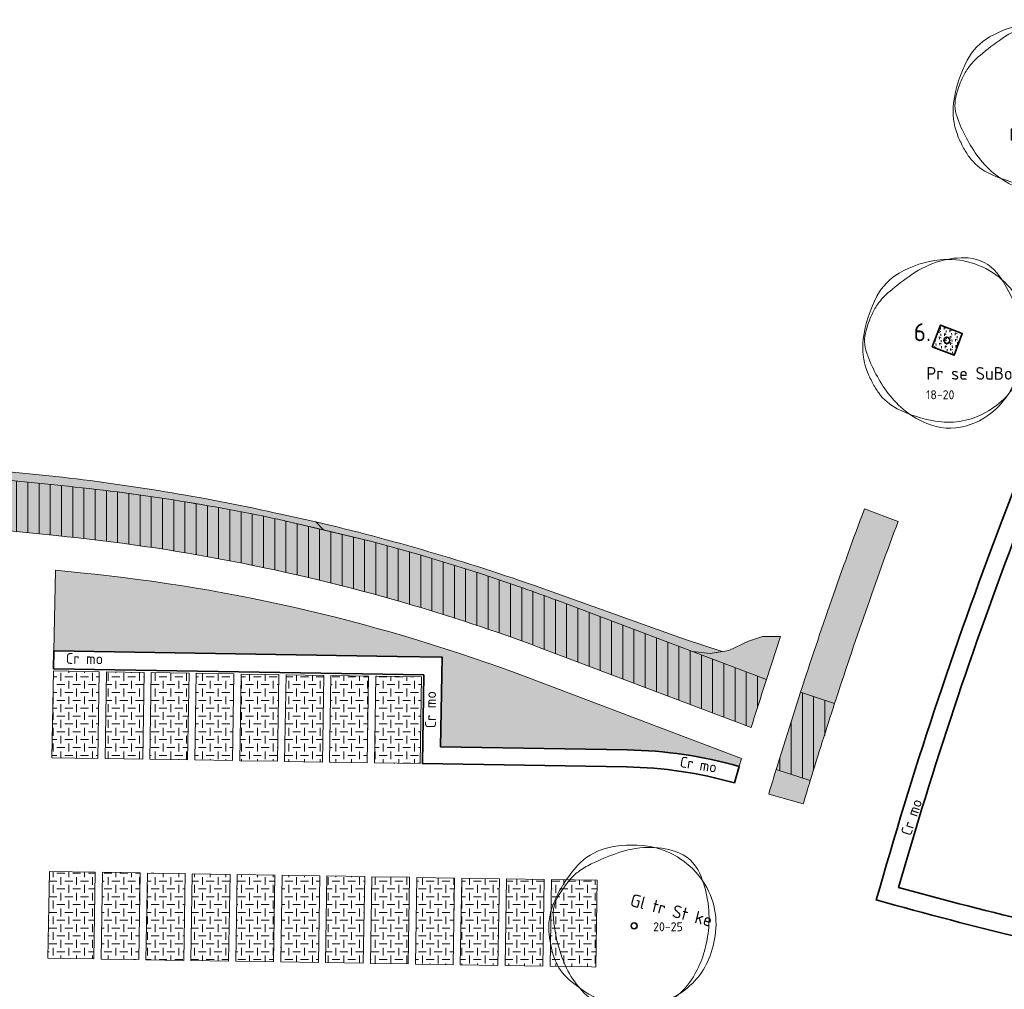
# Model space of a CAD drawing. Header units: metres. Extents: x 167415 to 168367, y 462435 to 462930.
# Tile 130 of 146: x 167503 to 167557, y 462840 to 462894. Entities that reach past the tile are written whole.
import ezdxf
from ezdxf.enums import TextEntityAlignment as Align

# ---------------------------------------------------------------- set-up
doc = ezdxf.new("R2010")
doc.units = ezdxf.units.M
doc.header["$LTSCALE"] = 0.2
for name, color, linetype, lineweight in [('N-PV-GR-BOOM-afmeting', 90, 'Continuous', 25), ('N-PV-GR-BOOM-GRANULAAT-S', 90, 'Continuous', 20), ('N-WE-GR-BEPLANTING_CULTUUR-A-200', 46, 'Continuous', 18), ('N-WE-GR-BEPLANTING_CULTUUR-G', 46, 'Continuous', 35), ('N-WE-GR-BEPLANTING_CULTUUR-T35', 46, 'Continuous', 35), ('N-WE-GR-HAAG-G', 108, 'GR-HAAG1', 35), ('N-WE-GR-HAAG-T25', 108, 'GR-HAAG1', 25), ('N-WE-VH-VERHARDING_GRASPLAAT-G', 72, 'Continuous', 18), ('N-WE-VH-VERHARDING_TEGEL_GRAS-A', 72, 'Continuous', 18), ('N-WE-VH-VERHARDING_TTE-A', 252, 'Continuous', 13), ('N_WE_GR_GRAS_WRM_RVA kruidenmengsel 2_B102-A', 141, 'Continuous', 18), ('N_WE_GR_GRAS_WRM_RVA kruidenmengsel 2_B102-G', 141, 'Continuous', 18), ('N_WE_GR_GRAS_WRM_RVA kruidenmengsel Barneveld_B116-A', 83, 'Continuous', 18), ('N_WE_GR_GRAS_WRM_RVA kruidenmengsel Barneveld_B116-G', 83, 'Continuous', 18), ('N_WE_GR_GRAS_WRM_RVA kruidenmengsel Barneveld_B116_TTE-A', 83, 'Continuous', 18), ('N_WE_GR_GRAS_WRM_RVA kruidenmengsel Barneveld_B116_TTE-G', 83, 'Continuous', 18)]:
    doc.layers.add(name, color=color, linetype=linetype, lineweight=lineweight)
doc.styles.add('NLCS-ISO-M200-T18', font='NLCS-ISO.ttf', dxfattribs={"height": 0.36})
doc.styles.add('NLCS-ISO-M200-T25', font='NLCS-ISO.ttf', dxfattribs={"height": 0.5})
doc.styles.add('NLCS-ISO-M200-T35', font='NLCS-ISO.ttf', dxfattribs={"height": 0.7000000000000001})
doc.linetypes.add('GR-HAAG1', pattern='A,6,[176,NLCS.SHX,S=0.125,R=0,X=0,Y=0],-2', length=8)
pattern_1 = [(90, (0, 0), (-0.6250000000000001, 0), [])]
pattern_2 = [(0, (0, 0), (0.4375, 0.4375), [0.4375, -0.4375]), (90, (0.21875, 0.21875), (-0.4374999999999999, 0.4375), [0.4375, -0.4375])]

# ---------------------------------------------------------------- blocks, each defined once
blk = doc.blocks.new('*U63')
at = {"linetype": 'Continuous'}
blk.add_circle((0, 0), 0.1845092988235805, dxfattribs=at)
blk.add_circle((0, 0), 0.15)
for centre, radius, start, end in [((0.1954232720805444, -1.18369016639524), 5.69477568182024, 95.77430700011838, 119.9477920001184), ((1.167773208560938, -0.8648117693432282), 5.499689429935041, 106.3688740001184, 124.4477540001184), ((0.9143825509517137, -0.002301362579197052), 4.600723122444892, 86.58911100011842, 106.3682710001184), ((0.07970034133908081, -0.03998979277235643), 4.545240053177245, 51.53933000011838, 95.77344500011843), ((1.056161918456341, 2.378944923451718), 2.21526890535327, 38.20985000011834, 86.5854950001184), ((-1.04000423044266, 0.9606120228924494), 3.220049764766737, 119.9474720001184, 152.2845150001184), ((6.673480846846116, -8.892264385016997), 15.23380010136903, 124.4457860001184, 130.3031460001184), ((0.2288267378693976, 0.1477590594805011), 4.305464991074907, 6.022262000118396, 51.53931800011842), ((2.460397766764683, -0.8782636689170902), 7.174070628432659, 152.2851410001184, 172.4003910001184), ((-0.3515115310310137, -0.6099093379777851), 4.373408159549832, 130.3005070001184, 141.2454220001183), ((-1.549780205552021, 0.3518966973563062), 2.836877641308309, 141.2443700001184, 154.9906160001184), ((2.154547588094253, -1.37596471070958), 6.924367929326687, 154.9923550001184, 163.7785190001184), ((-2.504075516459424, -0.0205774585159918), 2.072584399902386, 163.7796780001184, 199.3827820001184), ((-2.823502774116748, -0.2440311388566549), 6.971300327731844, 358.8883060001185, 9.983350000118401), ((-0.9877565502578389, 0.01932567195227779), 5.528817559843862, 350.2300720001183, 6.023218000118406), ((-1.102603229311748, -0.4029311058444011), 3.57950533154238, 172.3996280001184, 201.0284730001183), ((-1.978632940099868, -0.2603525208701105), 6.126276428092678, 347.0492550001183, 358.8876950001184), ((3.469242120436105, 2.080817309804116), 8.404750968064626, 199.3819430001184, 216.8465580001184), ((0.6392974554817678, -0.2608628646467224), 3.877806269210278, 331.3473820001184, 350.2303160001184), ((-0.2560194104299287, -0.6565432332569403), 4.358694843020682, 316.7621770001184, 347.0498660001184), ((1.476309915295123, 0.5879067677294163), 6.342209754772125, 201.0235440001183, 207.8216400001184), ((-0.1795833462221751, 0.1865259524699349), 4.810936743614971, 296.8801270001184, 331.3479920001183), ((0.1673832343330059, -0.1029643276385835), 4.862144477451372, 207.8203580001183, 215.5805050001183), ((-1.507113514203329, -1.300645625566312), 2.803406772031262, 215.5851440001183, 243.3800810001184), ((0.9177623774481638, 0.1688468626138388), 5.216390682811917, 216.8467250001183, 247.0462340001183), ((0.6477036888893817, 2.999956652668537), 7.613650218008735, 243.3843840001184, 260.1467900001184), ((-0.04137638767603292, -0.8584661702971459), 4.063995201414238, 285.3685610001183, 316.7631230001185), ((0.07267107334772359, -0.3112232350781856), 4.252909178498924, 260.1457210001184, 296.8807070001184), ((0.1648026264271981, -1.608874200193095), 3.285778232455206, 247.0471650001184, 285.3699040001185)]:
    blk.add_arc(centre, radius, start, end, dxfattribs=at)
blk.add_arc((-2.118072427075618, -0.1198345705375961), 6.255027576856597, 9.983148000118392, 38.20995300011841)
at = {"style": 'NLCS-ISO-M200-T35'}
blk.add_attdef('#._SOORT_TYPE', text='', height=0.7000000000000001, dxfattribs=at).set_placement((-0.5409961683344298, 0.8051918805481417), align=Align.BOTTOM_LEFT)
blk = doc.blocks.new('*U81')
at = {"linetype": 'Continuous'}
blk.add_circle((0, 0), 0.1845092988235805, dxfattribs=at)
blk.add_circle((0, 0), 0.15)
for centre, radius, start, end in [((0.1954232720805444, -1.18369016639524), 5.69477568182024, 95.77430700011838, 119.9477920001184), ((1.167773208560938, -0.8648117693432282), 5.499689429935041, 106.3688740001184, 124.4477540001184), ((0.9143825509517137, -0.002301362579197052), 4.600723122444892, 86.58911100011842, 106.3682710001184), ((0.07970034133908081, -0.03998979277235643), 4.545240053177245, 51.53933000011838, 95.77344500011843), ((1.056161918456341, 2.378944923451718), 2.21526890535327, 38.20985000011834, 86.5854950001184), ((-1.04000423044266, 0.9606120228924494), 3.220049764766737, 119.9474720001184, 152.2845150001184), ((6.673480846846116, -8.892264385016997), 15.23380010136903, 124.4457860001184, 130.3031460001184), ((0.2288267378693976, 0.1477590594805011), 4.305464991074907, 6.022262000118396, 51.53931800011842), ((2.460397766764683, -0.8782636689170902), 7.174070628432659, 152.2851410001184, 172.4003910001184), ((-0.3515115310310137, -0.6099093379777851), 4.373408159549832, 130.3005070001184, 141.2454220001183), ((-1.549780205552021, 0.3518966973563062), 2.836877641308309, 141.2443700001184, 154.9906160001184), ((2.154547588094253, -1.37596471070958), 6.924367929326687, 154.9923550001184, 163.7785190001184), ((-2.504075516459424, -0.0205774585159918), 2.072584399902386, 163.7796780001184, 199.3827820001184), ((-2.823502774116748, -0.2440311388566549), 6.971300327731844, 358.8883060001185, 9.983350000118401), ((-0.9877565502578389, 0.01932567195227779), 5.528817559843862, 350.2300720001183, 6.023218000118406), ((-1.102603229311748, -0.4029311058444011), 3.57950533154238, 172.3996280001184, 201.0284730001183), ((-1.978632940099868, -0.2603525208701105), 6.126276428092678, 347.0492550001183, 358.8876950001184), ((3.469242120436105, 2.080817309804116), 8.404750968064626, 199.3819430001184, 216.8465580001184), ((0.6392974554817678, -0.2608628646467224), 3.877806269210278, 331.3473820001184, 350.2303160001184), ((-0.2560194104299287, -0.6565432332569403), 4.358694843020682, 316.7621770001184, 347.0498660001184), ((1.476309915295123, 0.5879067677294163), 6.342209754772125, 201.0235440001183, 207.8216400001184), ((-0.1795833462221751, 0.1865259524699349), 4.810936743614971, 296.8801270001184, 331.3479920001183), ((0.1673832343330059, -0.1029643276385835), 4.862144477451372, 207.8203580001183, 215.5805050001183), ((-1.507113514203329, -1.300645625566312), 2.803406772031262, 215.5851440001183, 243.3800810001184), ((0.9177623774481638, 0.1688468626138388), 5.216390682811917, 216.8467250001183, 247.0462340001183), ((0.6477036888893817, 2.999956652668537), 7.613650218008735, 243.3843840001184, 260.1467900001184), ((-0.04137638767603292, -0.8584661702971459), 4.063995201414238, 285.3685610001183, 316.7631230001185), ((0.07267107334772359, -0.3112232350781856), 4.252909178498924, 260.1457210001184, 296.8807070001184), ((0.1648026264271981, -1.608874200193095), 3.285778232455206, 247.0471650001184, 285.3699040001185)]:
    blk.add_arc(centre, radius, start, end, dxfattribs=at)
blk.add_arc((-2.118072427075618, -0.1198345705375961), 6.255027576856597, 9.983148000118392, 38.20995300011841)
at = {"style": 'NLCS-ISO-M200-T35'}
blk.add_attdef('#._SOORT_TYPE', text='', height=0.7000000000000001, dxfattribs=at).set_placement((-1.540384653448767, -2.249814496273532), align=Align.BOTTOM_LEFT)
blk = doc.blocks.new('*U82')
at = {"linetype": 'Continuous'}
blk.add_circle((0, 0), 0.1845092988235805, dxfattribs=at)
blk.add_circle((0, 0), 0.15)
for centre, radius, start, end in [((0.1954232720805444, -1.18369016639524), 5.69477568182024, 95.77430700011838, 119.9477920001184), ((1.167773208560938, -0.8648117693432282), 5.499689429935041, 106.3688740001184, 124.4477540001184), ((0.9143825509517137, -0.002301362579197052), 4.600723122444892, 86.58911100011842, 106.3682710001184), ((0.07970034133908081, -0.03998979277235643), 4.545240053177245, 51.53933000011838, 95.77344500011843), ((1.056161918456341, 2.378944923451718), 2.21526890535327, 38.20985000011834, 86.5854950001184), ((-1.04000423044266, 0.9606120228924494), 3.220049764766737, 119.9474720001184, 152.2845150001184), ((6.673480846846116, -8.892264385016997), 15.23380010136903, 124.4457860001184, 130.3031460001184), ((0.2288267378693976, 0.1477590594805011), 4.305464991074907, 6.022262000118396, 51.53931800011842), ((2.460397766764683, -0.8782636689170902), 7.174070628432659, 152.2851410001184, 172.4003910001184), ((-0.3515115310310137, -0.6099093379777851), 4.373408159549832, 130.3005070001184, 141.2454220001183), ((-1.549780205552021, 0.3518966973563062), 2.836877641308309, 141.2443700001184, 154.9906160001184), ((2.154547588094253, -1.37596471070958), 6.924367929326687, 154.9923550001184, 163.7785190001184), ((-2.504075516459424, -0.0205774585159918), 2.072584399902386, 163.7796780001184, 199.3827820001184), ((-2.823502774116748, -0.2440311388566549), 6.971300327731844, 358.8883060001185, 9.983350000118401), ((-0.9877565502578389, 0.01932567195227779), 5.528817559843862, 350.2300720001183, 6.023218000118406), ((-1.102603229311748, -0.4029311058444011), 3.57950533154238, 172.3996280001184, 201.0284730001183), ((-1.978632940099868, -0.2603525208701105), 6.126276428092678, 347.0492550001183, 358.8876950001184), ((3.469242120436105, 2.080817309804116), 8.404750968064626, 199.3819430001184, 216.8465580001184), ((0.6392974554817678, -0.2608628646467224), 3.877806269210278, 331.3473820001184, 350.2303160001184), ((-0.2560194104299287, -0.6565432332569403), 4.358694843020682, 316.7621770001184, 347.0498660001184), ((1.476309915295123, 0.5879067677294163), 6.342209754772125, 201.0235440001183, 207.8216400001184), ((-0.1795833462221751, 0.1865259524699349), 4.810936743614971, 296.8801270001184, 331.3479920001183), ((0.1673832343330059, -0.1029643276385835), 4.862144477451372, 207.8203580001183, 215.5805050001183), ((-1.507113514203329, -1.300645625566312), 2.803406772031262, 215.5851440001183, 243.3800810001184), ((0.9177623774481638, 0.1688468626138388), 5.216390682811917, 216.8467250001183, 247.0462340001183), ((0.6477036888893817, 2.999956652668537), 7.613650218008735, 243.3843840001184, 260.1467900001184), ((-0.04137638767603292, -0.8584661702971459), 4.063995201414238, 285.3685610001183, 316.7631230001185), ((0.07267107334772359, -0.3112232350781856), 4.252909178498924, 260.1457210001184, 296.8807070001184), ((0.1648026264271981, -1.608874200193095), 3.285778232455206, 247.0471650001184, 285.3699040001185)]:
    blk.add_arc(centre, radius, start, end, dxfattribs=at)
blk.add_arc((-2.118072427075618, -0.1198345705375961), 6.255027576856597, 9.983148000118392, 38.20995300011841)
at = {"style": 'NLCS-ISO-M200-T35'}
blk.add_attdef('#._SOORT_TYPE', text='', height=0.7000000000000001, dxfattribs=at).set_placement((-1.137146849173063, -2.400697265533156), align=Align.BOTTOM_LEFT)

msp = doc.modelspace()

# ---------------------------------------------------------------- hatches: boundary and pattern name
at = {"layer": 'N-WE-GR-BEPLANTING_CULTUUR-A-200', "ltscale": 0.1, "transparency": 33554687}
h = msp.add_hatch(dxfattribs=at)
h.set_pattern_fill('AGR-BEPLANTING_SOORT_02', color=256, scale=0.08, angle=33, pattern_type=2)
h.set_pattern_definition([(92.99999999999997, (0, 0), (-0.30865369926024, 0.1572666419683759), [0.1154704, -0.23094]), (92.99999999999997, (-0.1089278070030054, 0.1677341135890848), (-0.30865369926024, 0.1572666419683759), [0.1154704, -0.23094]), (333, (-0.1089278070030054, 0.1677341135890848), (0.2905237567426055, 0.1886686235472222), [0.1154704, -0.23094])])
h.paths.add_polyline_path([(167555.1548903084, 462876.1899608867), (167553.9400910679, 462876.6528461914), (167554.3160480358, 462875.8140039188)])
h.paths.add_polyline_path([(167553.9400910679, 462876.6528461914), (167553.4772057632, 462875.438046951), (167554.3160480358, 462875.8140039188)])
h.paths.add_polyline_path([(167554.3160480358, 462875.8140039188), (167553.4772057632, 462875.438046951), (167554.6920050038, 462874.9751616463)])
h.paths.add_polyline_path([(167555.1548903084, 462876.1899608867), (167554.3160480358, 462875.8140039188), (167554.6920050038, 462874.9751616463)])
at = {"layer": 'N-WE-VH-VERHARDING_TEGEL_GRAS-A', "transparency": 33554687}
h = msp.add_hatch(dxfattribs=at)
h.set_pattern_fill('AGR-GRAS_GESTABILISEERD-SO', color=256, scale=7, style=0, pattern_type=2)
h.set_pattern_definition(pattern_2)
h.paths.add_polyline_path([(167507.1036233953, 462857.3456777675), (167504.5540081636, 462857.3868319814), (167504.4589998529, 462852.5577363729), (167507.0256708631, 462852.5163068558)])
h = msp.add_hatch(dxfattribs=at)
h.set_pattern_fill('AGR-GRAS_GESTABILISEERD-SO', color=256, scale=7, style=0, pattern_type=2)
h.set_pattern_definition(pattern_2)
h.paths.add_polyline_path([(167509.6032977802, 462857.3053296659), (167507.5035712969, 462857.3392220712), (167507.4256187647, 462852.5098511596), (167509.525345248, 462852.4759587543)])
h = msp.add_hatch(dxfattribs=at)
h.set_pattern_fill('AGR-GRAS_GESTABILISEERD-SO', color=256, scale=7, style=0, pattern_type=2)
h.set_pattern_definition(pattern_2)
h.paths.add_polyline_path([(167512.1029721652, 462857.2649815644), (167510.0032456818, 462857.2988739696), (167509.9252931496, 462852.4695030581), (167512.025019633, 462852.4356106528)])
h = msp.add_hatch(dxfattribs=at)
h.set_pattern_fill('AGR-GRAS_GESTABILISEERD-SO', color=256, scale=7, style=0, pattern_type=2)
h.set_pattern_definition(pattern_2)
h.paths.add_polyline_path([(167514.6047776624, 462857.2245990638), (167512.5029200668, 462857.2585258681), (167512.4249675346, 462852.4291549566), (167514.5268251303, 462852.3952281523)])
h = msp.add_hatch(dxfattribs=at)
h.set_pattern_fill('AGR-GRAS_GESTABILISEERD-SO', color=256, scale=7, style=0, pattern_type=2)
h.set_pattern_definition(pattern_2)
h.paths.add_polyline_path([(167517.1023209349, 462857.1842853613), (167515.004725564, 462857.2181433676), (167514.9267730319, 462852.388772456), (167517.0243684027, 462852.3549144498)])
h = msp.add_hatch(dxfattribs=at)
h.set_pattern_fill('AGR-GRAS_GESTABILISEERD-SO', color=256, scale=7, style=0, pattern_type=2)
h.set_pattern_definition(pattern_2)
h.paths.add_polyline_path([(167519.6019953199, 462857.1439372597), (167517.5022688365, 462857.177829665), (167517.4243163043, 462852.3484587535), (167519.5240427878, 462852.3145663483)])
h = msp.add_hatch(dxfattribs=at)
h.set_pattern_fill('AGR-GRAS_GESTABILISEERD-SO', color=256, scale=7, style=0, pattern_type=2)
h.set_pattern_definition(pattern_2)
h.paths.add_polyline_path([(167522.1016697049, 462857.1035891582), (167520.0019432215, 462857.1374815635), (167519.9239906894, 462852.308110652), (167522.0237171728, 462852.2742182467)])
h = msp.add_hatch(dxfattribs=at)
h.set_pattern_fill('AGR-GRAS_GESTABILISEERD-SO', color=256, scale=7, style=0, pattern_type=2)
h.set_pattern_definition(pattern_2)
h.paths.add_polyline_path([(167525.051285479, 462857.0559783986), (167522.551611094, 462857.0963264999), (167522.5016176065, 462857.0971334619), (167522.4236650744, 462852.2677625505), (167524.973332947, 462852.226607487)])
h = msp.add_hatch(dxfattribs=at)
h.set_pattern_fill('AGR-GRAS_GESTABILISEERD-SO', color=256, scale=7, style=0, pattern_type=2)
h.set_pattern_definition(pattern_2)
h.paths.add_polyline_path([(167506.885085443, 462846.1778872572), (167504.3342918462, 462846.2190604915), (167504.2392808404, 462841.3898278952), (167506.8064684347, 462841.3483900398)])
h = msp.add_hatch(dxfattribs=at)
h.set_pattern_fill('AGR-GRAS_GESTABILISEERD-SO', color=256, scale=7, style=0, pattern_type=2)
h.set_pattern_definition(pattern_2)
h.paths.add_polyline_path([(167509.3847598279, 462846.1375391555), (167507.2850333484, 462846.1714315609), (167507.2064163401, 462841.3419343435), (167509.3061428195, 462841.3080419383)])
h = msp.add_hatch(dxfattribs=at)
h.set_pattern_fill('AGR-GRAS_GESTABILISEERD-SO', color=256, scale=7, style=0, pattern_type=2)
h.set_pattern_definition(pattern_2)
h.paths.add_polyline_path([(167511.884434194, 462846.0971910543), (167509.7847077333, 462846.1310834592), (167509.7060907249, 462841.301586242), (167511.8058171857, 462841.2676938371)])
h = msp.add_hatch(dxfattribs=at)
h.set_pattern_fill('AGR-GRAS_GESTABILISEERD-SO', color=256, scale=7, style=0, pattern_type=2)
h.set_pattern_definition(pattern_2)
h.paths.add_polyline_path([(167514.384108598, 462846.0568429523), (167512.2843820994, 462846.090735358), (167512.2057650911, 462841.2612381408), (167514.3054915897, 462841.2273457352)])
h = msp.add_hatch(dxfattribs=at)
h.set_pattern_fill('AGR-GRAS_GESTABILISEERD-SO', color=256, scale=7, style=0, pattern_type=2)
h.set_pattern_definition(pattern_2)
h.paths.add_polyline_path([(167516.8837829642, 462846.016494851), (167514.7840565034, 462846.050387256), (167514.705439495, 462841.2208900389), (167516.8051659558, 462841.186997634)])
h = msp.add_hatch(dxfattribs=at)
h.set_pattern_fill('AGR-GRAS_GESTABILISEERD-SO', color=256, scale=7, style=0, pattern_type=2)
h.set_pattern_definition(pattern_2)
h.paths.add_polyline_path([(167519.3834573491, 462845.9761467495), (167517.2837308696, 462846.0100391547), (167517.2051138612, 462841.1805419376), (167519.3048403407, 462841.1466495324)])
h = msp.add_hatch(dxfattribs=at)
h.set_pattern_fill('AGR-GRAS_GESTABILISEERD-SO', color=256, scale=7, style=0, pattern_type=2)
h.set_pattern_definition(pattern_2)
h.paths.add_polyline_path([(167521.8831317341, 462845.9357986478), (167519.7834052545, 462845.9696910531), (167519.7047882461, 462841.1401938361), (167521.8045147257, 462841.1063014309)])
h = msp.add_hatch(dxfattribs=at)
h.set_pattern_fill('AGR-GRAS_GESTABILISEERD-SO', color=256, scale=7, style=0, pattern_type=2)
h.set_pattern_definition(pattern_2)
h.paths.add_polyline_path([(167524.3828061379, 462845.8954505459), (167522.2830796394, 462845.9293429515), (167522.2044626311, 462841.0998457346), (167524.3041891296, 462841.0659533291)])
h = msp.add_hatch(dxfattribs=at)
h.set_pattern_fill('AGR-GRAS_GESTABILISEERD-SO', color=256, scale=7, style=0, pattern_type=2)
h.set_pattern_definition(pattern_2)
h.paths.add_polyline_path([(167526.8824805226, 462845.8551024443), (167524.7827540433, 462845.8889948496), (167524.7041370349, 462841.0594976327), (167526.8038635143, 462841.0256052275)])
h = msp.add_hatch(dxfattribs=at)
h.set_pattern_fill('AGR-GRAS_GESTABILISEERD-SO', color=256, scale=7, style=0, pattern_type=2)
h.set_pattern_definition(pattern_2)
h.paths.add_polyline_path([(167529.3821549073, 462845.8147543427), (167527.282428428, 462845.848646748), (167527.2038114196, 462841.0191495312), (167529.303537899, 462840.985257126)])
h = msp.add_hatch(dxfattribs=at)
h.set_pattern_fill('AGR-GRAS_GESTABILISEERD-SO', color=256, scale=7, style=0, pattern_type=2)
h.set_pattern_definition(pattern_2)
h.paths.add_polyline_path([(167531.8818292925, 462845.7744062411), (167529.7821028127, 462845.8082986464), (167529.7034858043, 462840.9788014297), (167531.8032122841, 462840.9449090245)])
h = msp.add_hatch(dxfattribs=at)
h.set_pattern_fill('AGR-GRAS_GESTABILISEERD-SO', color=256, scale=7, style=0, pattern_type=2)
h.set_pattern_definition(pattern_2)
h.paths.add_polyline_path([(167534.8309196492, 462845.7268039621), (167532.2817771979, 462845.7679505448), (167532.2031601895, 462840.9384533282), (167534.5117916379, 462840.9011889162), (167534.7529547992, 462840.8966699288)])
at = {"layer": 'N-WE-VH-VERHARDING_TTE-A', "transparency": 33554687}
h = msp.add_hatch(dxfattribs=at)
h.set_pattern_fill('ANSI31', color=256, scale=5, angle=45)
h.set_pattern_definition(pattern_1)
edge = h.paths.add_edge_path()
edge.add_arc((167476.6713144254, 462863.5231683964), 8.16754953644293, 81.67797855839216, 86.90109990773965)
edge.add_line((167477.1128492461, 462871.6787745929), (167451.4992614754, 462874.240073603))
edge.add_line((167451.4992614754, 462874.240073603), (167450.4673818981, 462871.5292946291))
edge.add_line((167450.4673818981, 462871.5292946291), (167478.6473823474, 462868.7113603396))
edge.add_line((167478.6473823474, 462868.7113603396), (167478.5306569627, 462867.5440792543))
edge.add_line((167478.5306569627, 462867.5440792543), (167504.7023539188, 462864.9269706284))
edge.add_line((167504.7023539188, 462864.9269706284), (167504.7023542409, 462864.9269738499))
edge.add_arc((167494.1577714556, 462758.1565148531), 107.289883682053, 73.81866886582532, 84.35979480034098, ccw=False)
edge.add_arc((167494.1577714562, 462758.1565148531), 107.2898836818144, 69.5738133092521, 73.818668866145, ccw=False)
edge.add_line((167531.6019827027, 462858.7002873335), (167543.3986850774, 462854.2427158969))
edge.add_arc((167789.5619418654, 462777.1138244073), 257.9635921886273, 161.9802125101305, 162.6029666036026, ccw=False)
edge.add_line((167544.2515313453, 462856.9136827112), (167532.5854909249, 462861.3218814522))
edge.add_arc((167494.1577714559, 462758.1565148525), 110.0898836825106, 69.5703105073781, 70.6332413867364)
edge.add_line((167530.665101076, 462862.0169855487), (167528.2105760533, 462862.8474360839))
edge.add_line((167528.2105760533, 462862.8474360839), (167524.8374216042, 462863.88513707))
edge.add_line((167524.8374216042, 462863.88513707), (167522.2876155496, 462864.591914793))
edge.add_line((167522.2876155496, 462864.591914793), (167517.4283979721, 462865.7588402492))
edge.add_arc((167494.1577714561, 462758.1565148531), 110.0898836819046, 77.79685613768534, 84.35800780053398)
edge.add_line((167504.9809586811, 462867.7130806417), (167504.980957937, 462867.7130731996))
edge.add_line((167504.980957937, 462867.7130731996), (167483.2557562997, 462869.8855447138))
edge.add_arc((167484.0918568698, 462877.4709415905), 7.631337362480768, 261.03006451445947, 263.70996290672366, ccw=False)
edge.add_line((167482.9020079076, 462869.9329332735), (167481.7168813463, 462870.0394287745))
edge.add_line((167481.7168813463, 462870.0394287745), (167481.7566819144, 462870.4374437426))
edge.add_line((167481.7566819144, 462870.4374437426), (167480.1646220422, 462870.5966460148))
edge.add_line((167480.1646220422, 462870.5966460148), (167480.2044226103, 462870.9946609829))
edge.add_line((167480.2044226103, 462870.9946609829), (167479.4083926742, 462871.074262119))
edge.add_line((167479.4083926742, 462871.074262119), (167479.4455169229, 462871.4455132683))
edge.add_line((167479.4455169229, 462871.4455132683), (167477.8534570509, 462871.6047155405))
h = msp.add_hatch(dxfattribs=at)
h.set_pattern_fill('ANSI31', color=256, scale=5, angle=45)
h.set_pattern_definition(pattern_1)
h.paths.add_polyline_path([(167544.7902718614, 462851.9069059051), (167546.6926812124, 462851.2887655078), (167548.0832782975, 462855.5685131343), (167546.1430590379, 462856.1989389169)])
at = {"layer": 'N_WE_GR_GRAS_WRM_RVA kruidenmengsel 2_B102-A', "transparency": 33554687}
h = msp.add_hatch(color=256, dxfattribs=at)
h.dxf.hatch_style = 1
edge = h.paths.add_edge_path()
edge.add_line((167532.0682149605, 462861.8905741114), (167531.6562622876, 462862.0361182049))
edge.add_arc((167490.8195355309, 462745.7947622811), 123.2058889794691, 70.64312529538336, 76.70326953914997)
edge.add_line((167519.1561757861, 462865.6977476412), (167519.5806879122, 462865.2419747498))
edge.add_line((167519.5806879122, 462865.2419747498), (167522.2876155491, 462864.5919147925))
edge.add_line((167522.2876155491, 462864.5919147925), (167524.8374216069, 462863.8851370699))
edge.add_line((167524.8374216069, 462863.8851370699), (167528.2105760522, 462862.8474360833))
edge.add_line((167528.2105760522, 462862.8474360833), (167530.6651010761, 462862.0169855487))
edge.add_arc((167494.1577714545, 462758.1565148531), 110.0898836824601, 69.57031050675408, 70.63324138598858, ccw=False)
edge.add_line((167532.5854909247, 462861.3218814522), (167540.1235790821, 462858.4734950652))
edge.add_line((167540.1235790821, 462858.4734950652), (167541.1217080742, 462858.3635886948))
edge.add_line((167541.1217080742, 462858.3635886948), (167541.7767282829, 462858.4641535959))
edge.add_line((167541.7767282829, 462858.4641535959), (167539.6862534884, 462859.160032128))
edge.add_line((167539.6862534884, 462859.160032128), (167532.0682149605, 462861.8905741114))
at = {"layer": 'N_WE_GR_GRAS_WRM_RVA kruidenmengsel Barneveld_B116-A', "transparency": 33554687}
h = msp.add_hatch(color=256, dxfattribs=at)
h.dxf.hatch_style = 1
edge = h.paths.add_edge_path()
edge.add_line((167481.9982204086, 462870.483321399), (167478.5651657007, 462872.1645888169))
edge.add_line((167478.5651657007, 462872.1645888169), (167451.7582379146, 462874.8841943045))
edge.add_line((167451.7582379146, 462874.8841943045), (167451.509988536, 462874.239000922))
edge.add_line((167451.509988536, 462874.239000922), (167477.1128492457, 462871.6787745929))
edge.add_arc((167476.6713144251, 462863.5231683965), 8.167549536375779, 81.67797855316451, 86.90109990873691, ccw=False)
edge.add_line((167477.8534570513, 462871.6047155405), (167479.4455169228, 462871.4455132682))
edge.add_line((167479.4455169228, 462871.4455132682), (167479.4083926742, 462871.074262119))
edge.add_line((167479.4083926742, 462871.074262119), (167480.2044226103, 462870.9946609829))
edge.add_line((167480.2044226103, 462870.9946609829), (167480.1646220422, 462870.5966460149))
edge.add_line((167480.1646220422, 462870.5966460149), (167481.7566819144, 462870.4374437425))
edge.add_line((167481.7566819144, 462870.4374437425), (167481.7168813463, 462870.0394287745))
edge.add_line((167481.7168813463, 462870.0394287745), (167482.9020079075, 462869.9329332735))
edge.add_arc((167484.0918568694, 462877.4709415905), 7.631337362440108, 261.030064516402, 263.7099629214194)
edge.add_line((167483.2557563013, 462869.8855447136), (167504.9748721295, 462867.7136817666))
edge.add_arc((167494.1577714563, 462758.1565148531), 110.089883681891, 77.79685613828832, 84.36119093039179, ccw=False)
edge.add_line((167517.4283979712, 462865.7588402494), (167519.5806879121, 462865.2419747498))
edge.add_line((167519.5806879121, 462865.2419747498), (167519.156175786, 462865.6977476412))
edge.add_line((167519.156175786, 462865.6977476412), (167517.2193939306, 462866.1208458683))
edge.add_arc((167491.7394558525, 462752.304104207), 116.6339484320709, 77.38135937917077, 83.43851852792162)
edge.add_line((167505.0671360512, 462868.1740781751), (167481.9982204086, 462870.483321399))
h = msp.add_hatch(color=256, dxfattribs=at)
h.dxf.hatch_style = 1
edge = h.paths.add_edge_path()
edge.add_line((167551.5796926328, 462865.7205716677), (167549.7085964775, 462866.427023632))
edge.add_arc((167788.3767746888, 462777.4911438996), 254.6999999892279, 159.5628954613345, 161.9997240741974)
edge.add_line((167546.143059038, 462856.1989389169), (167548.0451690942, 462855.580895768))
edge.add_arc((167788.3767746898, 462777.4911438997), 252.6999999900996, 159.5648539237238, 161.9997240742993, ccw=False)
h = msp.add_hatch(color=256, dxfattribs=at)
h.dxf.hatch_style = 1
edge = h.paths.add_edge_path()
edge.add_line((167506.0511495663, 462862.8625185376), (167504.6644657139, 462863.0011836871))
edge.add_line((167504.6644657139, 462863.0011836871), (167504.575645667, 462858.4866260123))
edge.add_line((167504.575645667, 462858.4866260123), (167526.189215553, 462858.1577565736))
edge.add_line((167526.189215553, 462858.1577565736), (167526.10851935, 462853.1584078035))
edge.add_line((167526.10851935, 462853.1584078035), (167536.4787816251, 462852.9910178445))
edge.add_arc((167536.1097145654, 462828.8932991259), 24.10054476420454, 74.96274646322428, 89.12255877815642, ccw=False)
edge.add_line((167542.3625293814, 462852.1685771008), (167542.7276349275, 462852.0674088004))
edge.add_line((167542.7276349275, 462852.0674088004), (167542.8655115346, 462852.5199657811))
edge.add_line((167542.8655115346, 462852.5199657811), (167530.9657318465, 462857.0164866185))
edge.add_arc((167496.2900602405, 462765.2493476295), 98.09999999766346, 69.30013147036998, 84.28953922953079)
h = msp.add_hatch(color=256, dxfattribs=at)
h.dxf.hatch_style = 1
h.paths.add_polyline_path([(167545.0402016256, 462859.298454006), (167544.0242854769, 462859.310354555), (167543.2570625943, 462859.0404387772), (167542.1548544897, 462858.5222071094), (167541.1217080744, 462858.3635886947), (167540.1235790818, 462858.4734950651), (167544.2515313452, 462856.9136827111)])
h = msp.add_hatch(color=256, dxfattribs=at)
h.dxf.hatch_style = 1
edge = h.paths.add_edge_path()
edge.add_arc((167788.3767746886, 462777.4911438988), 254.699999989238, 163.0120696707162, 163.3354988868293)
edge.add_line((167544.3740851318, 462850.5307049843), (167546.2970680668, 462849.9804923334))
edge.add_arc((167788.3767746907, 462777.4911439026), 252.699999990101, 163.0200827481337, 163.3299792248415, ccw=False)
edge.add_line((167546.6926812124, 462851.2887655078), (167544.7902718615, 462851.9069059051))
at = {"layer": 'N_WE_GR_GRAS_WRM_RVA kruidenmengsel Barneveld_B116_TTE-A', "transparency": 33554687}
h = msp.add_hatch(color=256, dxfattribs=at)
h.dxf.hatch_style = 1
edge = h.paths.add_edge_path()
edge.add_arc((167476.6713144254, 462863.5231683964), 8.16754953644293, 81.67797855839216, 86.90109990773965)
edge.add_line((167477.1128492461, 462871.6787745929), (167451.4992614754, 462874.240073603))
edge.add_line((167451.4992614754, 462874.240073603), (167450.4673818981, 462871.5292946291))
edge.add_line((167450.4673818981, 462871.5292946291), (167478.6473823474, 462868.7113603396))
edge.add_line((167478.6473823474, 462868.7113603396), (167478.5306569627, 462867.5440792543))
edge.add_line((167478.5306569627, 462867.5440792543), (167504.7023539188, 462864.9269706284))
edge.add_line((167504.7023539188, 462864.9269706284), (167504.7023542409, 462864.9269738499))
edge.add_arc((167494.1577714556, 462758.1565148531), 107.289883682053, 73.81866886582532, 84.35979480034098, ccw=False)
edge.add_arc((167494.1577714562, 462758.1565148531), 107.2898836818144, 69.5738133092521, 73.818668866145, ccw=False)
edge.add_line((167531.6019827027, 462858.7002873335), (167543.3986850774, 462854.2427158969))
edge.add_arc((167789.5619418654, 462777.1138244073), 257.9635921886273, 161.9802125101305, 162.6029666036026, ccw=False)
edge.add_line((167544.2515313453, 462856.9136827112), (167532.5854909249, 462861.3218814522))
edge.add_arc((167494.1577714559, 462758.1565148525), 110.0898836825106, 69.5703105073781, 70.6332413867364)
edge.add_line((167530.665101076, 462862.0169855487), (167528.2105760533, 462862.8474360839))
edge.add_line((167528.2105760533, 462862.8474360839), (167524.8374216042, 462863.88513707))
edge.add_line((167524.8374216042, 462863.88513707), (167522.2876155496, 462864.591914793))
edge.add_line((167522.2876155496, 462864.591914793), (167517.4283979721, 462865.7588402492))
edge.add_arc((167494.1577714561, 462758.1565148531), 110.0898836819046, 77.79685613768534, 84.35800780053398)
edge.add_line((167504.9809586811, 462867.7130806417), (167504.980957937, 462867.7130731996))
edge.add_line((167504.980957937, 462867.7130731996), (167483.2557562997, 462869.8855447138))
edge.add_arc((167484.0918568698, 462877.4709415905), 7.631337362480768, 261.03006451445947, 263.70996290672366, ccw=False)
edge.add_line((167482.9020079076, 462869.9329332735), (167481.7168813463, 462870.0394287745))
edge.add_line((167481.7168813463, 462870.0394287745), (167481.7566819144, 462870.4374437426))
edge.add_line((167481.7566819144, 462870.4374437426), (167480.1646220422, 462870.5966460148))
edge.add_line((167480.1646220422, 462870.5966460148), (167480.2044226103, 462870.9946609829))
edge.add_line((167480.2044226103, 462870.9946609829), (167479.4083926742, 462871.074262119))
edge.add_line((167479.4083926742, 462871.074262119), (167479.4455169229, 462871.4455132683))
edge.add_line((167479.4455169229, 462871.4455132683), (167477.8534570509, 462871.6047155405))
h = msp.add_hatch(color=256, dxfattribs=at)
h.dxf.hatch_style = 1
edge = h.paths.add_edge_path()
edge.add_line((167548.0451690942, 462855.580895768), (167546.143059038, 462856.198938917))
edge.add_line((167546.143059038, 462856.198938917), (167544.7902718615, 462851.9069059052))
edge.add_line((167544.7902718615, 462851.9069059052), (167546.6926812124, 462851.2887655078))
edge.add_arc((167788.376774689, 462777.4911438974), 252.6999999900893, 161.9997240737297, 163.0200827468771, ccw=False)

# ---------------------------------------------------------------- linework, layer by layer
at = {"layer": 'N-WE-GR-BEPLANTING_CULTUUR-G', "transparency": 33554687, "flags": 128}
msp.add_lwpolyline([(167553.4772057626, 462875.4380469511), (167553.9400910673, 462876.6528461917), (167555.1548903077, 462876.1899608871), (167554.6920050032, 462874.9751616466)], close=True, dxfattribs=at)
at = {"layer": 'N-WE-GR-HAAG-G', "transparency": 33554687}
msp.add_lwpolyline([(167566.9862074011, 462840.6965972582, -0.02165685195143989), (167550.3667725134, 462844.6367235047, -0.02227560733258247), (167557.2845807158, 462865.5461714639), (167558.448166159, 462868.5998927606), (167559.3826271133, 462868.2438271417), (167566.1478738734, 462885.9985852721), (167566.5039394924, 462886.9330462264), (167569.3260115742, 462885.8577280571), (167572.3006209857, 462893.6643125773, -0.003005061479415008), (167581.6915766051, 462891.5689108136), (167581.4665638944, 462890.5945539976, 0.002735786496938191), (167572.9287846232, 462892.5043982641), (167569.9044069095, 462884.5672014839), (167567.0823348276, 462885.6425196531), (167559.9610224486, 462866.9533005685), (167559.0265614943, 462867.3093661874), (167558.21904167, 462865.1901058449, 0.02125865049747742), (167551.6030687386, 462845.3284652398, 0.02038130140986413), (167567.1745504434, 462841.6787005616)], format="xyb", close=True, dxfattribs=at)
msp.add_lwpolyline([(167566.9862074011, 462840.6965972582, -0.02165685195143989), (167550.3667725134, 462844.6367235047, -0.02227560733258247), (167557.2845807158, 462865.5461714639), (167558.448166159, 462868.5998927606), (167559.3826271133, 462868.2438271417), (167566.1478738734, 462885.9985852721), (167566.5039394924, 462886.9330462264), (167569.3260115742, 462885.8577280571), (167572.3006209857, 462893.6643125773, -0.003005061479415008), (167581.6915766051, 462891.5689108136), (167581.4665638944, 462890.5945539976, 0.002735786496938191), (167572.9287846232, 462892.5043982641), (167569.9044069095, 462884.5672014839), (167567.0823348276, 462885.6425196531), (167559.9610224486, 462866.9533005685), (167559.0265614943, 462867.3093661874), (167558.21904167, 462865.1901058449, 0.02125865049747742), (167551.6030687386, 462845.3284652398, 0.02038130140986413), (167567.1745504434, 462841.6787005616)], format="xyb", close=True, dxfattribs=at)
for points in [[(167542.4633316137, 462851.1502274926), (167542.7276349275, 462852.0674088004, 0.0656017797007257), (167536.4987790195, 462852.9906950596), (167526.10851935, 462853.1584078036), (167526.189215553, 462858.1577565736), (167523.6895411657, 462858.1981046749), (167504.5759683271, 462858.5066234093), (167504.5563564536, 462857.5097883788), (167525.1732065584, 462857.1740260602)], [(167525.1732065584, 462857.1740260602), (167525.0933173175, 462852.2246707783), (167536.4634493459, 462852.0411415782, -0.06572915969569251), (167542.463240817, 462851.1502534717), (167542.4633316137, 462851.1502274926)]]:
    msp.add_lwpolyline(points, format="xyb", dxfattribs=at)
at = {"layer": 'N-WE-VH-VERHARDING_GRASPLAAT-G', "transparency": 33554687}
for points in [[(167507.1036233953, 462857.3456777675), (167504.5540081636, 462857.3868319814), (167504.4589998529, 462852.5577363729), (167507.0256708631, 462852.5163068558), (167507.1036233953, 462857.3456777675)], [(167509.6032977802, 462857.3053296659), (167507.5035712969, 462857.3392220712), (167507.4256187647, 462852.5098511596), (167509.525345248, 462852.4759587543), (167509.6032977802, 462857.3053296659)], [(167512.1029721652, 462857.2649815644), (167510.0032456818, 462857.2988739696), (167509.9252931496, 462852.4695030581), (167512.025019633, 462852.4356106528), (167512.1029721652, 462857.2649815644)], [(167514.6047776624, 462857.2245990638), (167512.5029200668, 462857.2585258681), (167512.4249675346, 462852.4291549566), (167514.5268251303, 462852.3952281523), (167514.6047776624, 462857.2245990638)], [(167517.1023209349, 462857.1842853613), (167515.004725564, 462857.2181433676), (167514.9267730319, 462852.388772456), (167517.0243684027, 462852.3549144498), (167517.1023209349, 462857.1842853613)], [(167519.6019953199, 462857.1439372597), (167517.5022688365, 462857.177829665), (167517.4243163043, 462852.3484587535), (167519.5240427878, 462852.3145663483), (167519.6019953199, 462857.1439372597)], [(167522.1016697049, 462857.1035891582), (167520.0019432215, 462857.1374815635), (167519.9239906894, 462852.308110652), (167522.0237171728, 462852.2742182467), (167522.1016697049, 462857.1035891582)], [(167525.051285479, 462857.0559783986), (167522.551611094, 462857.0963264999), (167522.5016176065, 462857.0971334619), (167522.4236650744, 462852.2677625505), (167524.973332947, 462852.226607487), (167525.051285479, 462857.0559783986)], [(167506.885085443, 462846.1778872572), (167504.3342918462, 462846.2190604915), (167504.2392808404, 462841.3898278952), (167506.8064684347, 462841.3483900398), (167506.885085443, 462846.1778872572)], [(167509.3847598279, 462846.1375391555), (167507.2850333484, 462846.1714315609), (167507.2064163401, 462841.3419343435), (167509.3061428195, 462841.3080419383), (167509.3847598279, 462846.1375391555)], [(167511.884434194, 462846.0971910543), (167509.7847077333, 462846.1310834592), (167509.7060907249, 462841.301586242), (167511.8058171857, 462841.2676938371), (167511.884434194, 462846.0971910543)], [(167514.384108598, 462846.0568429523), (167512.2843820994, 462846.090735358), (167512.2057650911, 462841.2612381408), (167514.3054915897, 462841.2273457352), (167514.384108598, 462846.0568429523)], [(167516.8837829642, 462846.016494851), (167514.7840565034, 462846.050387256), (167514.705439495, 462841.2208900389), (167516.8051659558, 462841.186997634), (167516.8837829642, 462846.016494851)], [(167519.3834573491, 462845.9761467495), (167517.2837308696, 462846.0100391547), (167517.2051138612, 462841.1805419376), (167519.3048403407, 462841.1466495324), (167519.3834573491, 462845.9761467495)], [(167521.8831317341, 462845.9357986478), (167519.7834052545, 462845.9696910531), (167519.7047882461, 462841.1401938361), (167521.8045147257, 462841.1063014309), (167521.8831317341, 462845.9357986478)], [(167524.3828061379, 462845.8954505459), (167522.2830796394, 462845.9293429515), (167522.2044626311, 462841.0998457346), (167524.3041891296, 462841.0659533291), (167524.3828061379, 462845.8954505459)], [(167526.8824805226, 462845.8551024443), (167524.7827540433, 462845.8889948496), (167524.7041370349, 462841.0594976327), (167526.8038635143, 462841.0256052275), (167526.8824805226, 462845.8551024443)], [(167529.3821549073, 462845.8147543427), (167527.282428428, 462845.848646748), (167527.2038114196, 462841.0191495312), (167529.303537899, 462840.985257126), (167529.3821549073, 462845.8147543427)], [(167531.8818292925, 462845.7744062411), (167529.7821028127, 462845.8082986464), (167529.7034858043, 462840.9788014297), (167531.8032122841, 462840.9449090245), (167531.8818292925, 462845.7744062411)], [(167534.8309196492, 462845.7268039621), (167532.2817771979, 462845.7679505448), (167532.2031601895, 462840.9384533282), (167534.5117916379, 462840.9011889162), (167534.7529547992, 462840.8966699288), (167534.8309196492, 462845.7268039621)]]:
    msp.add_lwpolyline(points, close=True, dxfattribs=at)
at = {"layer": 'N_WE_GR_GRAS_WRM_RVA kruidenmengsel 2_B102-G', "transparency": 33554687, "flags": 128}
msp.add_lwpolyline([(167532.0682149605, 462861.8905741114), (167531.6562622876, 462862.0361182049, 0.02644853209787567), (167519.1561757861, 462865.6977476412), (167519.5806879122, 462865.2419747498), (167522.2876155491, 462864.5919147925), (167524.8374216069, 462863.8851370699), (167528.2105760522, 462862.8474360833), (167530.6651010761, 462862.0169855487, -0.004637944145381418), (167532.5854909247, 462861.3218814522), (167540.1235790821, 462858.4734950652), (167541.1217080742, 462858.3635886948), (167541.7767282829, 462858.4641535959), (167539.6862534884, 462859.160032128)], format="xyb", close=True, dxfattribs=at)
at = {"layer": 'N_WE_GR_GRAS_WRM_RVA kruidenmengsel Barneveld_B116-G', "transparency": 33554687, "flags": 128}
for points in [[(167481.9982204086, 462870.483321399), (167478.5651657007, 462872.1645888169), (167451.7582379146, 462874.8841943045), (167451.509988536, 462874.239000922), (167477.1128492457, 462871.6787745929, -0.02279411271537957), (167477.8534570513, 462871.6047155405), (167479.4455169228, 462871.4455132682), (167479.4083926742, 462871.074262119), (167480.2044226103, 462870.9946609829), (167480.1646220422, 462870.5966460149), (167481.7566819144, 462870.4374437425), (167481.7168813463, 462870.0394287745), (167482.9020079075, 462869.9329332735, 0.01169379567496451), (167483.2557563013, 462869.8855447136), (167504.9748721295, 462867.7136817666, -0.02865014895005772), (167517.4283979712, 462865.7588402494), (167519.5806879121, 462865.2419747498), (167519.156175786, 462865.6977476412), (167517.2193939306, 462866.1208458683, 0.02643549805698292), (167505.0671360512, 462868.1740781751)], [(167551.5796926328, 462865.7205716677), (167549.7085964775, 462866.427023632, 0.01063307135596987), (167546.143059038, 462856.1989389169), (167548.0451690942, 462855.580895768, -0.0106245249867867)], [(167506.0511495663, 462862.8625185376), (167504.6644657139, 462863.0011836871), (167504.575645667, 462858.4866260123), (167526.189215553, 462858.1577565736), (167526.10851935, 462853.1584078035), (167536.4787816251, 462852.9910178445, -0.06186257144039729), (167542.3625293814, 462852.1685771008), (167542.7276349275, 462852.0674088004), (167542.8655115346, 462852.5199657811), (167530.9657318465, 462857.0164866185, 0.06549704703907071)], [(167544.7902718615, 462851.9069059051, 0.001411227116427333), (167544.3740851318, 462850.5307049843), (167546.2970680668, 462849.9804923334, -0.0013521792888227), (167546.6926812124, 462851.2887655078)]]:
    msp.add_lwpolyline(points, format="xyb", close=True, dxfattribs=at)
msp.add_lwpolyline([(167545.0402016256, 462859.298454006), (167544.0242854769, 462859.310354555), (167543.2570625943, 462859.0404387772), (167542.1548544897, 462858.5222071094), (167541.1217080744, 462858.3635886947), (167540.1235790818, 462858.4734950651), (167544.2515313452, 462856.9136827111)], close=True, dxfattribs=at)
at = {"layer": 'N_WE_GR_GRAS_WRM_RVA kruidenmengsel Barneveld_B116_TTE-G', "transparency": 33554687}
msp.add_lwpolyline([(167478.5306569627, 462867.5440792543), (167504.7023539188, 462864.9269706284), (167504.7023542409, 462864.9269738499), (167504.7023542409, 462864.9269738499, -0.04602679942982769), (167524.0571226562, 462861.1960603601, -0.01852379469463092), (167531.6019827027, 462858.7002873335), (167543.3986850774, 462854.2427158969, -0.002717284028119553), (167544.2515313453, 462856.9136827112), (167532.5854909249, 462861.3218814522, 0.004637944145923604), (167530.665101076, 462862.0169855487), (167528.2105760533, 462862.8474360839), (167524.8374216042, 462863.88513707), (167522.2876155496, 462864.591914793), (167517.4283979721, 462865.7588402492, 0.02863624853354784), (167504.9809586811, 462867.7130806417), (167504.980957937, 462867.7130731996), (167483.2557562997, 462869.8855447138, -0.01169379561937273)], format="xyb", dxfattribs=at)
at = {"layer": 'N_WE_GR_GRAS_WRM_RVA kruidenmengsel Barneveld_B116_TTE-G', "transparency": 33554687, "flags": 128}
msp.add_lwpolyline([(167548.0451690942, 462855.580895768), (167546.143059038, 462856.198938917), (167544.7902718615, 462851.9069059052), (167546.6926812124, 462851.2887655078, -0.004452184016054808)], format="xyb", close=True, dxfattribs=at)

# ---------------------------------------------------------------- block references
at = {"layer": 'N-PV-GR-BOOM-GRANULAAT-S', "transparency": 33554687}
for name, p in [('*U81', (167559.3223306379, 462888.9525249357)), ('*U82', (167554.2902375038, 462875.8024360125))]:
    msp.add_blockref(name, p, dxfattribs=at).add_auto_attribs({'#._SOORT_TYPE': 'Pr se SuBo'})
at = {"layer": 'N-PV-GR-BOOM-GRANULAAT-S', "transparency": 33554687, "rotation": 345.3214839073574}
msp.add_blockref('*U63', (167536.8790925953, 462843.1932810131), dxfattribs=at).add_auto_attribs({'#._SOORT_TYPE': 'Gl tr St ke'})

# ---------------------------------------------------------------- texts
at = {"layer": 'N-PV-GR-BOOM-afmeting', "ltscale": 0.8, "transparency": 33554687, "char_height": 0.5, "attachment_point": 1, "style": 'NLCS-ISO-M200-T25'}
for s, width, insert in [('18-20', 6.835049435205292, (167553.1372152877, 462873.0221734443)), ('20-25', 5.62560989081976, (167537.9403074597, 462843.3874795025))]:
    msp.add_mtext_dynamic_manual_height_columns(s, width=width, gutter_width=3, heights=[0], dxfattribs=dict(at, insert=insert))
at = {"layer": 'N-WE-GR-BEPLANTING_CULTUUR-T35', "ltscale": 0.1, "transparency": 33554687, "insert": (167552.4440454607, 462876.7565846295), "char_height": 1, "attachment_point": 1, "style": 'NLCS-ISO-M200-T25'}
msp.add_mtext_dynamic_manual_height_columns('6.', width=1.327694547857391, gutter_width=3.5, heights=[0], dxfattribs=at)
at = {"layer": 'N-WE-GR-HAAG-T25', "transparency": 33554687, "char_height": 0.6, "attachment_point": 1, "line_spacing_factor": 1.666666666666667, "style": 'NLCS-ISO-M200-T18'}
for insert, rotation in [((167505.2533254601, 462858.3863521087), 359.29361057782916), ((167525.2449435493, 462854.1977585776), 89.78047833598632), ((167539.4908654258, 462852.6344829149), 350.9373920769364), ((167551.7167371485, 462848.3564792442), 71.81332403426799)]:
    msp.add_mtext_dynamic_manual_height_columns('Cr mo', width=3.778763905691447, gutter_width=2.499999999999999, heights=[0], dxfattribs=dict(at, insert=insert, rotation=rotation))

doc.saveas('drawing.dxf')
